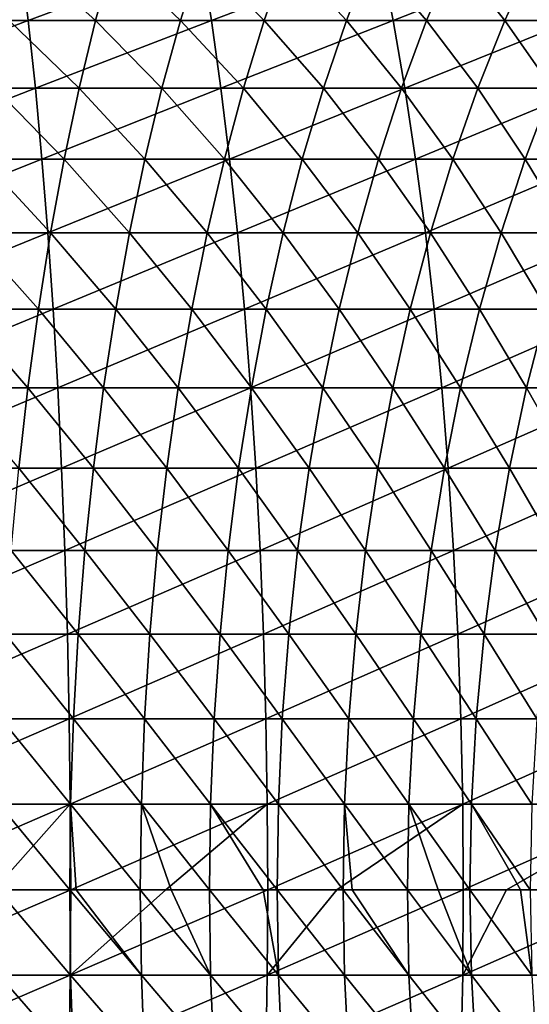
# Model space of a CAD drawing. Header units: metres. Extents: x 39 to 253, y -38 to 38.
# Tile 31 of 55: x 209.6 to 215.21, y -1.26 to 9.57. Entities that reach past the tile are written whole.
import ezdxf

# ---------------------------------------------------------------- set-up
doc = ezdxf.new("R2010")
doc.units = ezdxf.units.M
doc.layers.add('solid_26008053', color=7, linetype='CONTINUOUS')

msp = doc.modelspace()

# ---------------------------------------------------------------- linework, layer by layer
at = {"layer": 'solid_26008053'}
for points in [[(209.612823, 10.268207, 10.525206), (207.61322, 10.268207, 10.752513), (207.669571, 9.561359, 11.373129)], [(209.697205, 9.561359, 11.142634), (209.612823, 10.268207, 10.525206), (207.669571, 9.561359, 11.373129)], [(209.65181, 10.268207, -11.762452), (209.484558, 9.561359, -12.362758), (208.661346, 10.268207, -11.510521)], [(210.435593, 9.561359, -12.65109), (209.484558, 9.561359, -12.362758), (209.65181, 10.268207, -11.762452)], [(211.600067, 10.268207, 10.207591), (209.612823, 10.268207, 10.525206), (209.697205, 9.561359, 11.142634)], [(210.629852, 10.268207, -12.058973), (210.435593, 9.561359, -12.65109), (209.65181, 10.268207, -11.762452)], [(211.712326, 9.561359, 10.820566), (211.600067, 10.268207, 10.207591), (209.697205, 9.561359, 11.142634)], [(211.372589, 9.561359, -12.982187), (210.435593, 9.561359, -12.65109), (210.629852, 10.268207, -12.058973)], [(211.59346, 10.268207, -12.399474), (211.372589, 9.561359, -12.982187), (210.629852, 10.268207, -12.058973)], [(212.29364, 9.561359, -13.355372), (211.372589, 9.561359, -12.982187), (211.59346, 10.268207, -12.399474)], [(212.54068, 10.268207, -12.783258), (212.29364, 9.561359, -13.355372), (211.59346, 10.268207, -12.399474)], [(213.570892, 10.268207, 9.800323), (211.600067, 10.268207, 10.207591), (211.712326, 9.561359, 10.820566)], [(213.710785, 9.561359, 10.407585), (213.570892, 10.268207, 9.800323), (211.712326, 9.561359, 10.820566)], [(213.196854, 9.561359, -13.769879), (212.29364, 9.561359, -13.355372), (212.54068, 10.268207, -12.783258)], [(213.469528, 10.268207, -13.209537), (213.196854, 9.561359, -13.769879), (212.54068, 10.268207, -12.783258)], [(214.080368, 9.561359, -14.224857), (213.196854, 9.561359, -13.769879), (213.469528, 10.268207, -13.209537)], [(214.378143, 10.268207, -13.677437), (214.080368, 9.561359, -14.224857), (213.469528, 10.268207, -13.209537)], [(215.521255, 10.268207, 9.304235), (213.570892, 10.268207, 9.800323), (213.710785, 9.561359, 10.407585)], [(215.688507, 9.561359, 9.90454), (215.521255, 10.268207, 9.304235), (213.710785, 9.561359, 10.407585)], [(214.942368, 9.561359, -14.719374), (214.080368, 9.561359, -14.224857), (214.378143, 10.268207, -13.677437)], [(215.264633, 10.268207, -14.185997), (214.942368, 9.561359, -14.719374), (214.378143, 10.268207, -13.677437)], [(215.781097, 9.561359, -15.252413), (214.942368, 9.561359, -14.719374), (215.264633, 10.268207, -14.185997)], [(209.697205, 9.561359, 11.142634), (207.669571, 9.561359, 11.373129), (207.721802, 8.816779, 11.948319)], [(209.775421, 8.816779, 11.714869), (209.697205, 9.561359, 11.142634), (207.721802, 8.816779, 11.948319)], [(210.255539, 8.816779, -13.199866), (209.329544, 8.816779, -12.919124), (209.484558, 9.561359, -12.362758)], [(210.435593, 9.561359, -12.65109), (210.255539, 8.816779, -13.199866), (209.484558, 9.561359, -12.362758)], [(211.712326, 9.561359, 10.820566), (209.697205, 9.561359, 11.142634), (209.775421, 8.816779, 11.714869)], [(211.81636, 8.816779, 11.388674), (211.712326, 9.561359, 10.820566), (209.775421, 8.816779, 11.714869)], [(211.167892, 8.816779, -13.522249), (210.255539, 8.816779, -13.199866), (210.435593, 9.561359, -12.65109)], [(211.372589, 9.561359, -12.982187), (211.167892, 8.816779, -13.522249), (210.435593, 9.561359, -12.65109)], [(212.064697, 8.816779, -13.885612), (211.167892, 8.816779, -13.522249), (211.372589, 9.561359, -12.982187)], [(212.29364, 9.561359, -13.355372), (212.064697, 8.816779, -13.885612), (211.372589, 9.561359, -12.982187)], [(213.710785, 9.561359, 10.407585), (211.712326, 9.561359, 10.820566), (211.81636, 8.816779, 11.388674)], [(213.840454, 8.816779, 10.970399), (213.710785, 9.561359, 10.407585), (211.81636, 8.816779, 11.388674)], [(212.944122, 8.816779, -14.289207), (212.064697, 8.816779, -13.885612), (212.29364, 9.561359, -13.355372)], [(213.196854, 9.561359, -13.769879), (212.944122, 8.816779, -14.289207), (212.29364, 9.561359, -13.355372)], [(213.804382, 8.816779, -14.73221), (212.944122, 8.816779, -14.289207), (213.196854, 9.561359, -13.769879)], [(214.080368, 9.561359, -14.224857), (213.804382, 8.816779, -14.73221), (213.196854, 9.561359, -13.769879)], [(215.688507, 9.561359, 9.90454), (213.710785, 9.561359, 10.407585), (213.840454, 8.816779, 10.970399)], [(214.643707, 8.816779, -15.21371), (213.804382, 8.816779, -14.73221), (214.080368, 9.561359, -14.224857)], [(215.843521, 8.816779, 10.460906), (215.688507, 9.561359, 9.90454), (213.840454, 8.816779, 10.970399)], [(214.942368, 9.561359, -14.719374), (214.643707, 8.816779, -15.21371), (214.080368, 9.561359, -14.224857)], [(215.460358, 8.816779, -15.732718), (214.643707, 8.816779, -15.21371), (214.942368, 9.561359, -14.719374)], [(215.781097, 9.561359, -15.252413), (215.460358, 8.816779, -15.732718), (214.942368, 9.561359, -14.719374)], [(209.775421, 8.816779, 11.714869), (207.721802, 8.816779, 11.948319), (207.769684, 8.037402, 12.475814)], [(209.847153, 8.037402, 12.239655), (209.775421, 8.816779, 11.714869), (207.769684, 8.037402, 12.475814)], [(210.090439, 8.037402, -13.703136), (209.187393, 8.037402, -13.429355), (209.329544, 8.816779, -12.919124)], [(210.255539, 8.816779, -13.199866), (210.090439, 8.037402, -13.703136), (209.329544, 8.816779, -12.919124)], [(211.81636, 8.816779, 11.388674), (209.775421, 8.816779, 11.714869), (209.847153, 8.037402, 12.239655)], [(211.911789, 8.037402, 11.909672), (211.81636, 8.816779, 11.388674), (209.847153, 8.037402, 12.239655)], [(210.980148, 8.037402, -14.017528), (210.090439, 8.037402, -13.703136), (210.255539, 8.816779, -13.199866)], [(211.167892, 8.816779, -13.522249), (210.980148, 8.037402, -14.017528), (210.255539, 8.816779, -13.199866)], [(211.854721, 8.037402, -14.371881), (210.980148, 8.037402, -14.017528), (211.167892, 8.816779, -13.522249)], [(212.064697, 8.816779, -13.885612), (211.854721, 8.037402, -14.371881), (211.167892, 8.816779, -13.522249)], [(213.840454, 8.816779, 10.970399), (211.81636, 8.816779, 11.388674), (211.911789, 8.037402, 11.909672)], [(212.712357, 8.037402, -14.765471), (211.854721, 8.037402, -14.371881), (212.064697, 8.816779, -13.885612)], [(213.959366, 8.037402, 11.486544), (213.840454, 8.816779, 10.970399), (211.911789, 8.037402, 11.909672)], [(212.944122, 8.816779, -14.289207), (212.712357, 8.037402, -14.765471), (212.064697, 8.816779, -13.885612)], [(213.551285, 8.037402, -15.197492), (212.712357, 8.037402, -14.765471), (212.944122, 8.816779, -14.289207)], [(213.804382, 8.816779, -14.73221), (213.551285, 8.037402, -15.197492), (212.944122, 8.816779, -14.289207)], [(214.369797, 8.037402, -15.667054), (213.551285, 8.037402, -15.197492), (213.804382, 8.816779, -14.73221)], [(214.643707, 8.816779, -15.21371), (214.369797, 8.037402, -15.667054), (213.804382, 8.816779, -14.73221)], [(215.843521, 8.816779, 10.460906), (213.840454, 8.816779, 10.970399), (213.959366, 8.037402, 11.486544)], [(215.985672, 8.037402, 10.971136), (215.843521, 8.816779, 10.460906), (213.959366, 8.037402, 11.486544)], [(215.166214, 8.037402, -16.173197), (214.369797, 8.037402, -15.667054), (214.643707, 8.816779, -15.21371)], [(215.460358, 8.816779, -15.732718), (215.166214, 8.037402, -16.173197), (214.643707, 8.816779, -15.21371)], [(215.938889, 8.037402, -16.71488), (215.166214, 8.037402, -16.173197), (215.460358, 8.816779, -15.732718)], [(209.847153, 8.037402, 12.239655), (207.769684, 8.037402, 12.475814), (207.813065, 7.226305, 12.95353)], [(209.912109, 7.226305, 12.714917), (209.847153, 8.037402, 12.239655), (207.813065, 7.226305, 12.95353)], [(209.940903, 7.226305, -14.158916), (209.05864, 7.226305, -13.891437), (209.187393, 8.037402, -13.429355)], [(210.090439, 8.037402, -13.703136), (209.940903, 7.226305, -14.158916), (209.187393, 8.037402, -13.429355)], [(211.911789, 8.037402, 11.909672), (209.847153, 8.037402, 12.239655), (209.912109, 7.226305, 12.714917)], [(211.998199, 7.226305, 12.381506), (211.911789, 8.037402, 11.909672), (209.912109, 7.226305, 12.714917)], [(210.810135, 7.226305, -14.466068), (209.940903, 7.226305, -14.158916), (210.090439, 8.037402, -13.703136)], [(210.980148, 8.037402, -14.017528), (210.810135, 7.226305, -14.466068), (210.090439, 8.037402, -13.703136)], [(211.664581, 7.226305, -14.812263), (210.810135, 7.226305, -14.466068), (210.980148, 8.037402, -14.017528)], [(211.854721, 8.037402, -14.371881), (211.664581, 7.226305, -14.812263), (210.980148, 8.037402, -14.017528)], [(212.502457, 7.226305, -15.196793), (211.664581, 7.226305, -14.812263), (211.854721, 8.037402, -14.371881)], [(212.712357, 8.037402, -14.765471), (212.502457, 7.226305, -15.196793), (211.854721, 8.037402, -14.371881)], [(213.959366, 8.037402, 11.486544), (211.911789, 8.037402, 11.909672), (211.998199, 7.226305, 12.381506)], [(214.067047, 7.226305, 11.95398), (213.959366, 8.037402, 11.486544), (211.998199, 7.226305, 12.381506)], [(213.322083, 7.226305, -15.618866), (212.502457, 7.226305, -15.196793), (212.712357, 8.037402, -14.765471)], [(213.551285, 8.037402, -15.197492), (213.322083, 7.226305, -15.618866), (212.712357, 8.037402, -14.765471)], [(214.12175, 7.226305, -16.077618), (213.322083, 7.226305, -15.618866), (213.551285, 8.037402, -15.197492)], [(214.369797, 8.037402, -15.667054), (214.12175, 7.226305, -16.077618), (213.551285, 8.037402, -15.197492)], [(215.985672, 8.037402, 10.971136), (213.959366, 8.037402, 11.486544), (214.067047, 7.226305, 11.95398)], [(216.114426, 7.226305, 11.433218), (215.985672, 8.037402, 10.971136), (214.067047, 7.226305, 11.95398)], [(214.899811, 7.226305, -16.572107), (214.12175, 7.226305, -16.077618), (214.369797, 8.037402, -15.667054)], [(215.166214, 8.037402, -16.173197), (214.899811, 7.226305, -16.572107), (214.369797, 8.037402, -15.667054)], [(215.654709, 7.226305, -17.10132), (214.899811, 7.226305, -16.572107), (215.166214, 8.037402, -16.173197)], [(215.938889, 8.037402, -16.71488), (215.654709, 7.226305, -17.10132), (215.166214, 8.037402, -16.173197)], [(209.912109, 7.226305, 12.714917), (207.813065, 7.226305, 12.95353), (207.851746, 6.386689, 13.379583)], [(209.970047, 6.386689, 13.138782), (209.912109, 7.226305, 12.714917), (207.851746, 6.386689, 13.379583)], [(209.807541, 6.386689, -14.565403), (208.943832, 6.386689, -14.303546), (209.05864, 7.226305, -13.891437)], [(209.940903, 7.226305, -14.158916), (209.807541, 6.386689, -14.565403), (209.05864, 7.226305, -13.891437)], [(210.658508, 6.386689, -14.8661), (209.807541, 6.386689, -14.565403), (209.940903, 7.226305, -14.158916)], [(211.998199, 7.226305, 12.381506), (209.912109, 7.226305, 12.714917), (209.970047, 6.386689, 13.138782)], [(210.810135, 7.226305, -14.466068), (210.658508, 6.386689, -14.8661), (209.940903, 7.226305, -14.158916)], [(212.075256, 6.386689, 12.802313), (211.998199, 7.226305, 12.381506), (209.970047, 6.386689, 13.138782)], [(211.494995, 6.386689, -15.20502), (210.658508, 6.386689, -14.8661), (210.810135, 7.226305, -14.466068)], [(211.664581, 7.226305, -14.812263), (211.494995, 6.386689, -15.20502), (210.810135, 7.226305, -14.466068)], [(212.315262, 6.386689, -15.581468), (211.494995, 6.386689, -15.20502), (211.664581, 7.226305, -14.812263)], [(212.502457, 7.226305, -15.196793), (212.315262, 6.386689, -15.581468), (211.664581, 7.226305, -14.812263)], [(214.067047, 7.226305, 11.95398), (211.998199, 7.226305, 12.381506), (212.075256, 6.386689, 12.802313)], [(214.163086, 6.386689, 12.370867), (214.067047, 7.226305, 11.95398), (212.075256, 6.386689, 12.802313)], [(213.117661, 6.386689, -15.99467), (212.315262, 6.386689, -15.581468), (212.502457, 7.226305, -15.196793)], [(213.322083, 7.226305, -15.618866), (213.117661, 6.386689, -15.99467), (212.502457, 7.226305, -15.196793)], [(213.900513, 6.386689, -16.443781), (213.117661, 6.386689, -15.99467), (213.322083, 7.226305, -15.618866)], [(214.12175, 7.226305, -16.077618), (213.900513, 6.386689, -16.443781), (213.322083, 7.226305, -15.618866)], [(214.662231, 6.386689, -16.927877), (213.900513, 6.386689, -16.443781), (214.12175, 7.226305, -16.077618)], [(216.114426, 7.226305, 11.433218), (214.067047, 7.226305, 11.95398), (214.163086, 6.386689, 12.370867)], [(214.899811, 7.226305, -16.572107), (214.662231, 6.386689, -16.927877), (214.12175, 7.226305, -16.077618)], [(216.229233, 6.386689, 11.845327), (216.114426, 7.226305, 11.433218), (214.163086, 6.386689, 12.370867)], [(215.40126, 6.386689, -17.445967), (214.662231, 6.386689, -16.927877), (214.899811, 7.226305, -16.572107)], [(215.654709, 7.226305, -17.10132), (215.40126, 6.386689, -17.445967), (214.899811, 7.226305, -16.572107)], [(209.970047, 6.386689, 13.138782), (207.851746, 6.386689, 13.379583), (207.885574, 5.521868, 13.752292)], [(210.020721, 5.521868, 13.509576), (209.970047, 6.386689, 13.138782), (207.885574, 5.521868, 13.752292)], [(209.690872, 5.521868, -14.920997), (208.843384, 5.521868, -14.664056), (208.943832, 6.386689, -14.303546)], [(209.807541, 6.386689, -14.565403), (209.690872, 5.521868, -14.920997), (208.943832, 6.386689, -14.303546)], [(210.525864, 5.521868, -15.216046), (209.690872, 5.521868, -14.920997), (209.807541, 6.386689, -14.565403)], [(210.658508, 6.386689, -14.8661), (210.525864, 5.521868, -15.216046), (209.807541, 6.386689, -14.565403)], [(212.075256, 6.386689, 12.802313), (209.970047, 6.386689, 13.138782), (210.020721, 5.521868, 13.509576)], [(212.142685, 5.521868, 13.170432), (212.075256, 6.386689, 12.802313), (210.020721, 5.521868, 13.509576)], [(211.346634, 5.521868, -15.548601), (210.525864, 5.521868, -15.216046), (210.658508, 6.386689, -14.8661)], [(211.494995, 6.386689, -15.20502), (211.346634, 5.521868, -15.548601), (210.658508, 6.386689, -14.8661)], [(212.151505, 5.521868, -15.917979), (211.346634, 5.521868, -15.548601), (211.494995, 6.386689, -15.20502)], [(212.315262, 6.386689, -15.581468), (212.151505, 5.521868, -15.917979), (211.494995, 6.386689, -15.20502)], [(214.163086, 6.386689, 12.370867), (212.075256, 6.386689, 12.802313), (212.142685, 5.521868, 13.170432)], [(214.247101, 5.521868, 12.735556), (214.163086, 6.386689, 12.370867), (212.142685, 5.521868, 13.170432)], [(212.938828, 5.521868, -16.323421), (212.151505, 5.521868, -15.917979), (212.315262, 6.386689, -15.581468)], [(213.117661, 6.386689, -15.99467), (212.938828, 5.521868, -16.323421), (212.315262, 6.386689, -15.581468)], [(213.706985, 5.521868, -16.764097), (212.938828, 5.521868, -16.323421), (213.117661, 6.386689, -15.99467)], [(213.900513, 6.386689, -16.443781), (213.706985, 5.521868, -16.764097), (213.117661, 6.386689, -15.99467)], [(214.454407, 5.521868, -17.239103), (213.706985, 5.521868, -16.764097), (213.900513, 6.386689, -16.443781)], [(214.662231, 6.386689, -16.927877), (214.454407, 5.521868, -17.239103), (213.900513, 6.386689, -16.443781)], [(216.229233, 6.386689, 11.845327), (214.163086, 6.386689, 12.370867), (214.247101, 5.521868, 12.735556)], [(216.329681, 5.521868, 12.205838), (216.229233, 6.386689, 11.845327), (214.247101, 5.521868, 12.735556)], [(215.179535, 5.521868, -17.747463), (214.454407, 5.521868, -17.239103), (214.662231, 6.386689, -16.927877)], [(215.40126, 6.386689, -17.445967), (215.179535, 5.521868, -17.747463), (214.662231, 6.386689, -16.927877)], [(215.88092, 5.521868, -18.288136), (215.179535, 5.521868, -17.747463), (215.40126, 6.386689, -17.445967)], [(210.020721, 5.521868, 13.509576), (207.885574, 5.521868, 13.752292), (207.914444, 4.635255, 14.070185)], [(210.06395, 4.635255, 13.825836), (210.020721, 5.521868, 13.509576), (207.914444, 4.635255, 14.070185)], [(209.690872, 5.521868, -14.920997), (209.59137, 4.635255, -15.224291), (208.843384, 5.521868, -14.664056)], [(210.41272, 4.635255, -15.514524), (209.59137, 4.635255, -15.224291), (209.690872, 5.521868, -14.920997)], [(210.525864, 5.521868, -15.216046), (210.41272, 4.635255, -15.514524), (209.690872, 5.521868, -14.920997)], [(212.142685, 5.521868, 13.170432), (210.020721, 5.521868, 13.509576), (210.06395, 4.635255, 13.825836)], [(212.20018, 4.635255, 13.48441), (212.142685, 5.521868, 13.170432), (210.06395, 4.635255, 13.825836)], [(211.220093, 4.635255, -15.841651), (210.41272, 4.635255, -15.514524), (210.525864, 5.521868, -15.216046)], [(211.346634, 5.521868, -15.548601), (211.220093, 4.635255, -15.841651), (210.525864, 5.521868, -15.216046)], [(212.011841, 4.635255, -16.204998), (211.220093, 4.635255, -15.841651), (211.346634, 5.521868, -15.548601)], [(212.151505, 5.521868, -15.917979), (212.011841, 4.635255, -16.204998), (211.346634, 5.521868, -15.548601)], [(212.786301, 4.635255, -16.603823), (212.011841, 4.635255, -16.204998), (212.151505, 5.521868, -15.917979)], [(214.247101, 5.521868, 12.735556), (212.142685, 5.521868, 13.170432), (212.20018, 4.635255, 13.48441)], [(212.938828, 5.521868, -16.323421), (212.786301, 4.635255, -16.603823), (212.151505, 5.521868, -15.917979)], [(214.318771, 4.635255, 13.046608), (214.247101, 5.521868, 12.735556), (212.20018, 4.635255, 13.48441)], [(213.541916, 4.635255, -17.037304), (212.786301, 4.635255, -16.603823), (212.938828, 5.521868, -16.323421)], [(213.706985, 5.521868, -16.764097), (213.541916, 4.635255, -17.037304), (212.938828, 5.521868, -16.323421)], [(214.27713, 4.635255, -17.504555), (213.541916, 4.635255, -17.037304), (213.706985, 5.521868, -16.764097)], [(214.454407, 5.521868, -17.239103), (214.27713, 4.635255, -17.504555), (213.706985, 5.521868, -16.764097)], [(216.329681, 5.521868, 12.205838), (214.247101, 5.521868, 12.735556), (214.318771, 4.635255, 13.046608)], [(214.990433, 4.635255, -18.004618), (214.27713, 4.635255, -17.504555), (214.454407, 5.521868, -17.239103)], [(216.415359, 4.635255, 12.513328), (216.329681, 5.521868, 12.205838), (214.318771, 4.635255, 13.046608)], [(215.179535, 5.521868, -17.747463), (214.990433, 4.635255, -18.004618), (214.454407, 5.521868, -17.239103)], [(215.680359, 4.635255, -18.536463), (214.990433, 4.635255, -18.004618), (215.179535, 5.521868, -17.747463)], [(215.88092, 5.521868, -18.288136), (215.680359, 4.635255, -18.536463), (215.179535, 5.521868, -17.747463)], [(210.06395, 4.635255, 13.825836), (207.914444, 4.635255, 14.070185), (207.938217, 3.730348, 14.332007)], [(210.099548, 3.730348, 14.086314), (210.06395, 4.635255, 13.825836), (207.938217, 3.730348, 14.332007)], [(210.31955, 3.730348, -15.760357), (209.509415, 3.730348, -15.474091), (209.59137, 4.635255, -15.224291)], [(210.41272, 4.635255, -15.514524), (210.31955, 3.730348, -15.760357), (209.59137, 4.635255, -15.224291)], [(212.20018, 4.635255, 13.48441), (210.06395, 4.635255, 13.825836), (210.099548, 3.730348, 14.086314)], [(212.247543, 3.730348, 13.743009), (212.20018, 4.635255, 13.48441), (210.099548, 3.730348, 14.086314)], [(211.115891, 3.730348, -16.083012), (210.31955, 3.730348, -15.760357), (210.41272, 4.635255, -15.514524)], [(211.220093, 4.635255, -15.841651), (211.115891, 3.730348, -16.083012), (210.41272, 4.635255, -15.514524)], [(211.89679, 3.730348, -16.441393), (211.115891, 3.730348, -16.083012), (211.220093, 4.635255, -15.841651)], [(212.011841, 4.635255, -16.204998), (211.89679, 3.730348, -16.441393), (211.220093, 4.635255, -15.841651)], [(212.660675, 3.730348, -16.834766), (211.89679, 3.730348, -16.441393), (212.011841, 4.635255, -16.204998)], [(212.786301, 4.635255, -16.603823), (212.660675, 3.730348, -16.834766), (212.011841, 4.635255, -16.204998)], [(214.318771, 4.635255, 13.046608), (212.20018, 4.635255, 13.48441), (212.247543, 3.730348, 13.743009)], [(214.377777, 3.730348, 13.302797), (214.318771, 4.635255, 13.046608), (212.247543, 3.730348, 13.743009)], [(213.40596, 3.730348, -17.262323), (212.660675, 3.730348, -16.834766), (212.786301, 4.635255, -16.603823)], [(213.541916, 4.635255, -17.037304), (213.40596, 3.730348, -17.262323), (212.786301, 4.635255, -16.603823)], [(214.131134, 3.730348, -17.723186), (213.40596, 3.730348, -17.262323), (213.541916, 4.635255, -17.037304)], [(214.27713, 4.635255, -17.504555), (214.131134, 3.730348, -17.723186), (213.541916, 4.635255, -17.037304)], [(214.834686, 3.730348, -18.216413), (214.131134, 3.730348, -17.723186), (214.27713, 4.635255, -17.504555)], [(214.990433, 4.635255, -18.004618), (214.834686, 3.730348, -18.216413), (214.27713, 4.635255, -17.504555)], [(216.415359, 4.635255, 12.513328), (214.318771, 4.635255, 13.046608), (214.377777, 3.730348, 13.302797)], [(216.485916, 3.730348, 12.766582), (216.415359, 4.635255, 12.513328), (214.377777, 3.730348, 13.302797)], [(215.515182, 3.730348, -18.740992), (214.834686, 3.730348, -18.216413), (214.990433, 4.635255, -18.004618)], [(215.680359, 4.635255, -18.536463), (215.515182, 3.730348, -18.740992), (214.990433, 4.635255, -18.004618)], [(210.099548, 3.730348, 14.086314), (207.938217, 3.730348, 14.332007), (207.956802, 2.81072, 14.536727)], [(210.12738, 2.81072, 14.289982), (210.099548, 3.730348, 14.086314), (207.956802, 2.81072, 14.536727)], [(210.246689, 2.81072, -15.952573), (209.445343, 2.81072, -15.669409), (209.509415, 3.730348, -15.474091)], [(210.31955, 3.730348, -15.760357), (210.246689, 2.81072, -15.952573), (209.509415, 3.730348, -15.474091)], [(212.247543, 3.730348, 13.743009), (210.099548, 3.730348, 14.086314), (210.12738, 2.81072, 14.289982)], [(212.284576, 2.81072, 13.945208), (212.247543, 3.730348, 13.743009), (210.12738, 2.81072, 14.289982)], [(211.034393, 2.81072, -16.271732), (210.246689, 2.81072, -15.952573), (210.31955, 3.730348, -15.760357)], [(211.115891, 3.730348, -16.083012), (211.034393, 2.81072, -16.271732), (210.31955, 3.730348, -15.760357)], [(211.806839, 2.81072, -16.62623), (211.034393, 2.81072, -16.271732), (211.115891, 3.730348, -16.083012)], [(211.89679, 3.730348, -16.441393), (211.806839, 2.81072, -16.62623), (211.115891, 3.730348, -16.083012)], [(212.562454, 2.81072, -17.015341), (211.806839, 2.81072, -16.62623), (211.89679, 3.730348, -16.441393)], [(212.660675, 3.730348, -16.834766), (212.562454, 2.81072, -17.015341), (211.89679, 3.730348, -16.441393)], [(214.377777, 3.730348, 13.302797), (212.247543, 3.730348, 13.743009), (212.284576, 2.81072, 13.945208)], [(214.423935, 2.81072, 13.503112), (214.377777, 3.730348, 13.302797), (212.284576, 2.81072, 13.945208)], [(213.299667, 2.81072, -17.438265), (212.562454, 2.81072, -17.015341), (212.660675, 3.730348, -16.834766)], [(213.40596, 3.730348, -17.262323), (213.299667, 2.81072, -17.438265), (212.660675, 3.730348, -16.834766)], [(214.016968, 2.81072, -17.894135), (213.299667, 2.81072, -17.438265), (213.40596, 3.730348, -17.262323)], [(214.131134, 3.730348, -17.723186), (214.016968, 2.81072, -17.894135), (213.40596, 3.730348, -17.262323)], [(214.712906, 2.81072, -18.382017), (214.016968, 2.81072, -17.894135), (214.131134, 3.730348, -17.723186)], [(214.834686, 3.730348, -18.216413), (214.712906, 2.81072, -18.382017), (214.131134, 3.730348, -17.723186)], [(216.485916, 3.730348, 12.766582), (214.377777, 3.730348, 13.302797), (214.423935, 2.81072, 13.503112)], [(216.541077, 2.81072, 12.964601), (216.485916, 3.730348, 12.766582), (214.423935, 2.81072, 13.503112)], [(215.386032, 2.81072, -18.900911), (214.712906, 2.81072, -18.382017), (214.834686, 3.730348, -18.216413)], [(215.515182, 3.730348, -18.740992), (215.386032, 2.81072, -18.900911), (214.834686, 3.730348, -18.216413)], [(210.12738, 2.81072, 14.289982), (207.956802, 2.81072, 14.536727), (207.970139, 1.879998, 14.683535)], [(210.147354, 1.879998, 14.436035), (210.12738, 2.81072, 14.289982), (207.970139, 1.879998, 14.683535)], [(210.194443, 1.879998, -16.090414), (209.399384, 1.879998, -15.809475), (209.445343, 2.81072, -15.669409)], [(210.246689, 2.81072, -15.952573), (210.194443, 1.879998, -16.090414), (209.445343, 2.81072, -15.669409)], [(212.284576, 2.81072, 13.945208), (210.12738, 2.81072, 14.289982), (210.147354, 1.879998, 14.436035)], [(212.311127, 1.879998, 14.090207), (212.284576, 2.81072, 13.945208), (210.147354, 1.879998, 14.436035)], [(210.975967, 1.879998, -16.407066), (210.194443, 1.879998, -16.090414), (210.246689, 2.81072, -15.952573)], [(211.034393, 2.81072, -16.271732), (210.975967, 1.879998, -16.407066), (210.246689, 2.81072, -15.952573)], [(211.74234, 1.879998, -16.75878), (210.975967, 1.879998, -16.407066), (211.034393, 2.81072, -16.271732)], [(211.806839, 2.81072, -16.62623), (211.74234, 1.879998, -16.75878), (211.034393, 2.81072, -16.271732)], [(212.49202, 1.879998, -17.144833), (211.74234, 1.879998, -16.75878), (211.806839, 2.81072, -16.62623)], [(212.562454, 2.81072, -17.015341), (212.49202, 1.879998, -17.144833), (211.806839, 2.81072, -16.62623)], [(214.423935, 2.81072, 13.503112), (212.284576, 2.81072, 13.945208), (212.311127, 1.879998, 14.090207)], [(214.457031, 1.879998, 13.646761), (214.423935, 2.81072, 13.503112), (212.311127, 1.879998, 14.090207)], [(213.223434, 1.879998, -17.564436), (212.49202, 1.879998, -17.144833), (212.562454, 2.81072, -17.015341)], [(213.299667, 2.81072, -17.438265), (213.223434, 1.879998, -17.564436), (212.562454, 2.81072, -17.015341)], [(213.935104, 1.879998, -18.016726), (213.223434, 1.879998, -17.564436), (213.299667, 2.81072, -17.438265)], [(214.016968, 2.81072, -17.894135), (213.935104, 1.879998, -18.016726), (213.299667, 2.81072, -17.438265)], [(214.625565, 1.879998, -18.500774), (213.935104, 1.879998, -18.016726), (214.016968, 2.81072, -17.894135)], [(214.712906, 2.81072, -18.382017), (214.625565, 1.879998, -18.500774), (214.016968, 2.81072, -17.894135)], [(216.541077, 2.81072, 12.964601), (214.423935, 2.81072, 13.503112), (214.457031, 1.879998, 13.646761)], [(216.580643, 1.879998, 13.106604), (216.541077, 2.81072, 12.964601), (214.457031, 1.879998, 13.646761)], [(215.293411, 1.879998, -19.015593), (214.625565, 1.879998, -18.500774), (214.712906, 2.81072, -18.382017)], [(215.386032, 2.81072, -18.900911), (215.293411, 1.879998, -19.015593), (214.712906, 2.81072, -18.382017)], [(210.147354, 1.879998, 14.436035), (207.970139, 1.879998, 14.683535), (207.978149, 0.941858, 14.771852)], [(210.159363, 0.941858, 14.523899), (210.147354, 1.879998, 14.436035), (207.978149, 0.941858, 14.771852)], [(210.16301, 0.941858, -16.173338), (209.371735, 0.941858, -15.893736), (209.399384, 1.879998, -15.809475)], [(210.194443, 1.879998, -16.090414), (210.16301, 0.941858, -16.173338), (209.399384, 1.879998, -15.809475)], [(212.311127, 1.879998, 14.090207), (210.147354, 1.879998, 14.436035), (210.159363, 0.941858, 14.523899)], [(212.327103, 0.941858, 14.177437), (212.311127, 1.879998, 14.090207), (210.159363, 0.941858, 14.523899)], [(210.940811, 0.941858, -16.488482), (210.16301, 0.941858, -16.173338), (210.194443, 1.879998, -16.090414)], [(210.975967, 1.879998, -16.407066), (210.940811, 0.941858, -16.488482), (210.194443, 1.879998, -16.090414)], [(211.703537, 0.941858, -16.83852), (210.940811, 0.941858, -16.488482), (210.975967, 1.879998, -16.407066)], [(211.74234, 1.879998, -16.75878), (211.703537, 0.941858, -16.83852), (210.975967, 1.879998, -16.407066)], [(212.449646, 0.941858, -17.222734), (211.703537, 0.941858, -16.83852), (211.74234, 1.879998, -16.75878)], [(212.49202, 1.879998, -17.144833), (212.449646, 0.941858, -17.222734), (211.74234, 1.879998, -16.75878)], [(214.457031, 1.879998, 13.646761), (212.311127, 1.879998, 14.090207), (212.327103, 0.941858, 14.177437)], [(214.476929, 0.941858, 13.733177), (214.457031, 1.879998, 13.646761), (212.327103, 0.941858, 14.177437)], [(213.177582, 0.941858, -17.640339), (212.449646, 0.941858, -17.222734), (212.49202, 1.879998, -17.144833)], [(213.223434, 1.879998, -17.564436), (213.177582, 0.941858, -17.640339), (212.49202, 1.879998, -17.144833)], [(213.885864, 0.941858, -18.090473), (213.177582, 0.941858, -17.640339), (213.223434, 1.879998, -17.564436)], [(213.935104, 1.879998, -18.016726), (213.885864, 0.941858, -18.090473), (213.223434, 1.879998, -17.564436)], [(214.573029, 0.941858, -18.572218), (213.885864, 0.941858, -18.090473), (213.935104, 1.879998, -18.016726)], [(214.625565, 1.879998, -18.500774), (214.573029, 0.941858, -18.572218), (213.935104, 1.879998, -18.016726)], [(216.580643, 1.879998, 13.106604), (214.457031, 1.879998, 13.646761), (214.476929, 0.941858, 13.733177)], [(216.604446, 0.941858, 13.192031), (216.580643, 1.879998, 13.106604), (214.476929, 0.941858, 13.733177)], [(215.237686, 0.941858, -19.084583), (214.573029, 0.941858, -18.572218), (214.625565, 1.879998, -18.500774)], [(215.293411, 1.879998, -19.015593), (215.237686, 0.941858, -19.084583), (214.625565, 1.879998, -18.500774)], [(210.159363, 0.941858, 14.523899), (207.978149, 0.941858, 14.771852), (207.98082, 0, 14.80133)], [(210.159363, 0.941858, 14.523899), (207.98082, 0, 14.80133), (209.316345, 0, 14.661408)], [(210.159363, 0.941858, 14.523899), (209.316345, 0, 14.661408), (210.163361, 0, 14.553226)], [(209.371735, 0.941858, -15.893736), (210.152512, 0, -16.201015), (209.362503, 0, -15.92186)], [(210.16301, 0.941858, -16.173338), (210.152512, 0, -16.201015), (209.371735, 0.941858, -15.893736)], [(210.16301, 0.941858, -16.173338), (210.22525, 0, -16.228762), (210.152512, 0, -16.201015)], [(212.327103, 0.941858, 14.177437), (210.159363, 0.941858, 14.523899), (210.163361, 0, 14.553226)], [(210.16301, 0.941858, -16.173338), (210.929077, 0, -16.515656), (210.22525, 0, -16.228762)], [(210.940811, 0.941858, -16.488482), (210.929077, 0, -16.515656), (210.16301, 0.941858, -16.173338)], [(212.327103, 0.941858, 14.177437), (210.163361, 0, 14.553226), (211.209488, 0, 14.398605)], [(210.940811, 0.941858, -16.488482), (211.267273, 0, -16.665716), (210.929077, 0, -16.515656)], [(210.940811, 0.941858, -16.488482), (211.690582, 0, -16.865135), (211.267273, 0, -16.665716)], [(211.703537, 0.941858, -16.83852), (211.690582, 0, -16.865135), (210.940811, 0.941858, -16.488482)], [(212.327103, 0.941858, 14.177437), (211.209488, 0, 14.398605), (212.332428, 0, 14.206552)], [(211.703537, 0.941858, -16.83852), (212.28067, 0, -17.16547), (211.690582, 0, -16.865135)], [(211.703537, 0.941858, -16.83852), (212.435501, 0, -17.248735), (212.28067, 0, -17.16547)], [(212.449646, 0.941858, -17.222734), (212.435501, 0, -17.248735), (211.703537, 0.941858, -16.83852)], [(214.476929, 0.941858, 13.733177), (212.327103, 0.941858, 14.177437), (212.332428, 0, 14.206552)], [(214.476929, 0.941858, 13.733177), (212.332428, 0, 14.206552), (213.090805, 0, 14.061416)], [(212.449646, 0.941858, -17.222734), (213.162277, 0, -17.665672), (212.435501, 0, -17.248735)], [(213.177582, 0.941858, -17.640339), (213.162277, 0, -17.665672), (212.449646, 0.941858, -17.222734)], [(214.476929, 0.941858, 13.733177), (213.090805, 0, 14.061416), (214.483582, 0, 13.762021)], [(213.177582, 0.941858, -17.640339), (213.261673, 0, -17.726156), (213.162277, 0, -17.665672)], [(213.177582, 0.941858, -17.640339), (213.869415, 0, -18.115089), (213.261673, 0, -17.726156)], [(213.885864, 0.941858, -18.090473), (213.869415, 0, -18.115089), (213.177582, 0.941858, -17.640339)], [(213.885864, 0.941858, -18.090473), (214.206619, 0, -18.345688), (213.869415, 0, -18.115089)], [(213.885864, 0.941858, -18.090473), (214.555496, 0, -18.596064), (214.206619, 0, -18.345688)], [(214.573029, 0.941858, -18.572218), (214.555496, 0, -18.596064), (213.885864, 0.941858, -18.090473)], [(216.604446, 0.941858, 13.192031), (214.476929, 0.941858, 13.733177), (214.483582, 0, 13.762021)], [(216.604446, 0.941858, 13.192031), (214.483582, 0, 13.762021), (214.957367, 0, 13.650363)], [(214.573029, 0.941858, -18.572218), (215.111969, 0, -19.021749), (214.555496, 0, -18.596064)], [(214.573029, 0.941858, -18.572218), (215.219086, 0, -19.107609), (215.111969, 0, -19.021749)], [(215.237686, 0.941858, -19.084583), (215.219086, 0, -19.107609), (214.573029, 0.941858, -18.572218)], [(216.604446, 0.941858, 13.192031), (214.957367, 0, 13.650363), (216.612396, 0, 13.220544)], [(210.163361, 0, 14.553226), (209.316345, 0, 14.661408), (207.978149, -0.941858, 14.771852)], [(210.159363, -0.941858, 14.523899), (210.163361, 0, 14.553226), (207.978149, -0.941858, 14.771852)], [(211.209488, 0, 14.398605), (210.163361, 0, 14.553226), (210.159363, -0.941858, 14.523899)], [(212.332428, 0, 14.206552), (211.209488, 0, 14.398605), (210.159363, -0.941858, 14.523899)], [(212.327103, -0.941858, 14.177437), (212.332428, 0, 14.206552), (210.159363, -0.941858, 14.523899)], [(210.22525, 0, -16.228762), (210.929077, 0, -16.515656), (210.940811, -0.941858, -16.488482)], [(211.703537, -0.941858, -16.83852), (210.940811, -0.941858, -16.488482), (210.929077, 0, -16.515656)], [(211.267273, 0, -16.665716), (211.703537, -0.941858, -16.83852), (210.929077, 0, -16.515656)], [(213.090805, 0, 14.061416), (212.332428, 0, 14.206552), (212.327103, -0.941858, 14.177437)], [(214.483582, 0, 13.762021), (213.090805, 0, 14.061416), (212.327103, -0.941858, 14.177437)], [(214.476929, -0.941858, 13.733177), (214.483582, 0, 13.762021), (212.327103, -0.941858, 14.177437)], [(214.957367, 0, 13.650363), (214.483582, 0, 13.762021), (214.476929, -0.941858, 13.733177)], [(216.612396, 0, 13.220544), (214.957367, 0, 13.650363), (214.476929, -0.941858, 13.733177)], [(216.604446, -0.941858, 13.192031), (216.612396, 0, 13.220544), (214.476929, -0.941858, 13.733177)], [(210.16301, -0.941858, -16.173338), (209.371735, -0.941858, -15.893736), (209.362503, 0, -15.92186)], [(210.152512, 0, -16.201015), (210.16301, -0.941858, -16.173338), (209.362503, 0, -15.92186)], [(210.940811, -0.941858, -16.488482), (210.16301, -0.941858, -16.173338), (210.152512, 0, -16.201015)], [(210.22525, 0, -16.228762), (210.940811, -0.941858, -16.488482), (210.152512, 0, -16.201015)], [(211.267273, 0, -16.665716), (211.690582, 0, -16.865135), (211.703537, -0.941858, -16.83852)], [(212.449646, -0.941858, -17.222734), (211.703537, -0.941858, -16.83852), (211.690582, 0, -16.865135)], [(212.28067, 0, -17.16547), (212.449646, -0.941858, -17.222734), (211.690582, 0, -16.865135)], [(212.28067, 0, -17.16547), (212.435501, 0, -17.248735), (212.449646, -0.941858, -17.222734)], [(213.177582, -0.941858, -17.640339), (212.449646, -0.941858, -17.222734), (212.435501, 0, -17.248735)], [(213.162277, 0, -17.665672), (213.177582, -0.941858, -17.640339), (212.435501, 0, -17.248735)], [(213.885864, -0.941858, -18.090473), (213.177582, -0.941858, -17.640339), (213.162277, 0, -17.665672)], [(213.261673, 0, -17.726156), (213.885864, -0.941858, -18.090473), (213.162277, 0, -17.665672)], [(213.261673, 0, -17.726156), (213.869415, 0, -18.115089), (213.885864, -0.941858, -18.090473)], [(214.573029, -0.941858, -18.572218), (213.885864, -0.941858, -18.090473), (213.869415, 0, -18.115089)], [(214.206619, 0, -18.345688), (214.573029, -0.941858, -18.572218), (213.869415, 0, -18.115089)], [(214.206619, 0, -18.345688), (214.555496, 0, -18.596064), (214.573029, -0.941858, -18.572218)], [(215.237686, -0.941858, -19.084583), (214.573029, -0.941858, -18.572218), (214.555496, 0, -18.596064)], [(215.111969, 0, -19.021749), (215.237686, -0.941858, -19.084583), (214.555496, 0, -18.596064)], [(215.111969, 0, -19.021749), (215.219086, 0, -19.107609), (215.237686, -0.941858, -19.084583)], [(210.159363, -0.941858, 14.523899), (207.978149, -0.941858, 14.771852), (207.970139, -1.879998, 14.683535)], [(210.147354, -1.879998, 14.436035), (210.159363, -0.941858, 14.523899), (207.970139, -1.879998, 14.683535)], [(210.194443, -1.879998, -16.090414), (209.399384, -1.879998, -15.809475), (209.371735, -0.941858, -15.893736)], [(210.16301, -0.941858, -16.173338), (210.194443, -1.879998, -16.090414), (209.371735, -0.941858, -15.893736)], [(212.327103, -0.941858, 14.177437), (210.159363, -0.941858, 14.523899), (210.147354, -1.879998, 14.436035)], [(212.311127, -1.879998, 14.090207), (212.327103, -0.941858, 14.177437), (210.147354, -1.879998, 14.436035)], [(210.975967, -1.879998, -16.407066), (210.194443, -1.879998, -16.090414), (210.16301, -0.941858, -16.173338)], [(210.940811, -0.941858, -16.488482), (210.975967, -1.879998, -16.407066), (210.16301, -0.941858, -16.173338)], [(211.74234, -1.879998, -16.75878), (210.975967, -1.879998, -16.407066), (210.940811, -0.941858, -16.488482)], [(211.703537, -0.941858, -16.83852), (211.74234, -1.879998, -16.75878), (210.940811, -0.941858, -16.488482)], [(212.49202, -1.879998, -17.144833), (211.74234, -1.879998, -16.75878), (211.703537, -0.941858, -16.83852)], [(212.449646, -0.941858, -17.222734), (212.49202, -1.879998, -17.144833), (211.703537, -0.941858, -16.83852)], [(214.476929, -0.941858, 13.733177), (212.327103, -0.941858, 14.177437), (212.311127, -1.879998, 14.090207)], [(214.457031, -1.879998, 13.646761), (214.476929, -0.941858, 13.733177), (212.311127, -1.879998, 14.090207)], [(213.223434, -1.879998, -17.564436), (212.49202, -1.879998, -17.144833), (212.449646, -0.941858, -17.222734)], [(213.177582, -0.941858, -17.640339), (213.223434, -1.879998, -17.564436), (212.449646, -0.941858, -17.222734)], [(213.935104, -1.879998, -18.016726), (213.223434, -1.879998, -17.564436), (213.177582, -0.941858, -17.640339)], [(213.885864, -0.941858, -18.090473), (213.935104, -1.879998, -18.016726), (213.177582, -0.941858, -17.640339)], [(214.625565, -1.879998, -18.500774), (213.935104, -1.879998, -18.016726), (213.885864, -0.941858, -18.090473)], [(214.573029, -0.941858, -18.572218), (214.625565, -1.879998, -18.500774), (213.885864, -0.941858, -18.090473)], [(216.604446, -0.941858, 13.192031), (214.476929, -0.941858, 13.733177), (214.457031, -1.879998, 13.646761)], [(216.580643, -1.879998, 13.106604), (216.604446, -0.941858, 13.192031), (214.457031, -1.879998, 13.646761)], [(215.293411, -1.879998, -19.015593), (214.625565, -1.879998, -18.500774), (214.573029, -0.941858, -18.572218)], [(215.237686, -0.941858, -19.084583), (215.293411, -1.879998, -19.015593), (214.573029, -0.941858, -18.572218)]]:
    msp.add_3dface(points, dxfattribs=at)

doc.saveas('drawing.dxf')
